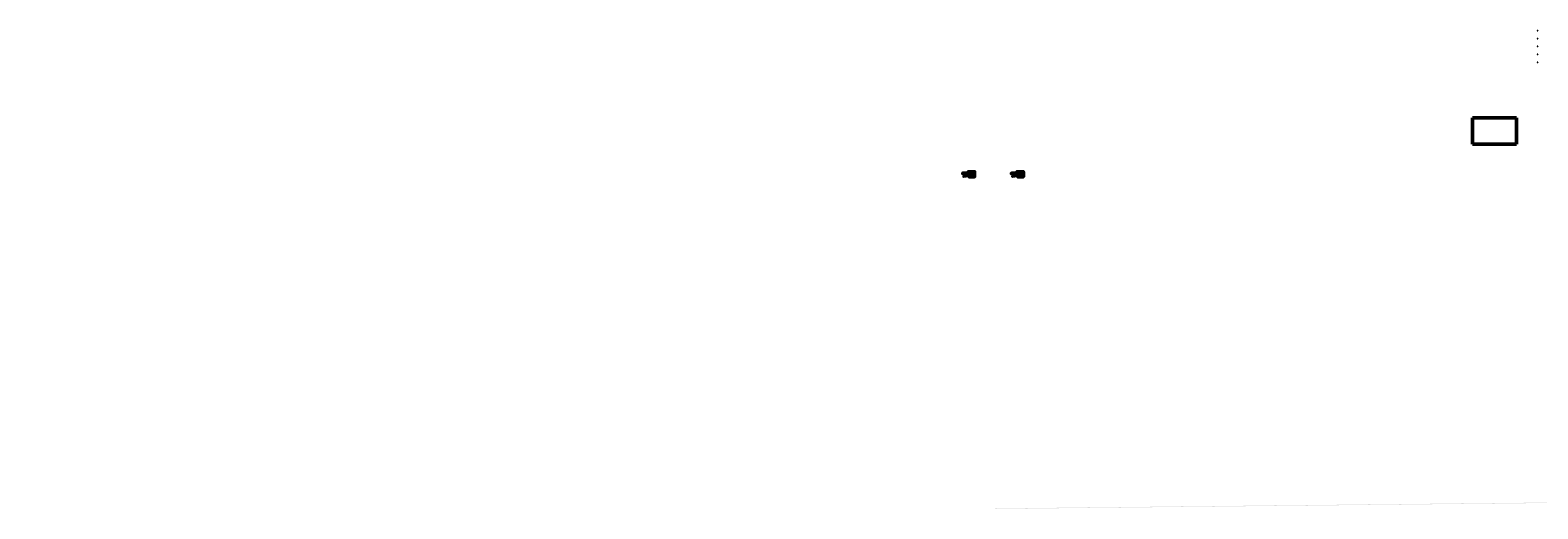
# Model space of a CAD drawing. Header units: millimetres. Extents: x -257011 to 237647566, y 2784933 to 6706507.
# Tile 1 of 256: x -257011 to 9188666, y 2911062 to 5912689. Entities that reach past the tile are written whole.
import ezdxf
from ezdxf import colors
from ezdxf.entities.mleader import LeaderData, LeaderLine
from ezdxf.math import Vec2, Vec3

# ---------------------------------------------------------------- set-up
doc = ezdxf.new("R2010")
doc.units = ezdxf.units.MM
doc.header["$LTSCALE"] = 1000
doc.header["$XCLIPFRAME"] = 0
doc.linetypes.add('ACAD_ISO02W100', pattern=[15, 12, -3])
doc.layers.add('(001) Сетка', color=92, linetype='Continuous')
doc.layers.add('(040) Ограда', color=7, linetype='Continuous')
for name, color, linetype, lineweight in [('.', 7, 'Continuous', 15), ('expl', 234, 'Continuous', 13), ('Размеры', 251, 'Continuous', 18)]:
    doc.layers.add(name, color=color, linetype=linetype, lineweight=lineweight)
doc.styles.get("Standard").update_dxf_attribs({"font": 'ARIALN.TTF'})
doc.styles.add('X_ISO', font='isocpeui.ttf')
doc.linetypes.add('FENCELINE1', pattern='A,6.35,-2.54,[133,ltypeshp.shx,S=2.54,R=0,X=-2.54,Y=0],-2.54,25.4', length=36.83)
doc.linetypes.add('KANALIS_K', pattern='A,1,["<",Standard,S=1.8,R=0,X=-0.9,Y=-0.9],3,-1,["К",Standard,S=1.8,R=0,X=-0.9,Y=-0.9],-1,10', length=16)
picture_1 = doc.add_image_def('image7.jpg', size_in_pixel=(3500, 2567))

# ---------------------------------------------------------------- blocks, each defined once
blk = doc.blocks.new('Setka')
at = {"layer": '(001) Сетка'}
for p, q in [((-1.5, 0), (1.5, 0)), ((0, 1.5), (0, -1.5))]:
    blk.add_line(p, q, dxfattribs=at)
blk = doc.blocks.new('GFBHFXJN')
at = {"layer": '(001) Сетка'}
for p in [(3700465.7, -1054036.4), (3700465.7, -1054086.4), (3700465.7, -1054136.4), (3700465.7, -1054186.4), (3700465.7, -1054236.4)]:
    blk.add_blockref('Setka', p, dxfattribs=at)
blk = doc.blocks.new('ergrtshjs')
at = {"layer": '(040) Ограда', "linetype": 'KANALIS_K', "ltscale": 1000}
h = blk.add_hatch(color=256, dxfattribs=at)
h.set_gradient(color1=(255, 0, 0), color2=(255, 0, 0), tint=0.41, name='INVSPHERICAL')
h.paths.add_polyline_path([(4220109, -1174872), (4193509, -1174872), (4193509, -1159672), (4220109, -1159672)])
h = blk.add_hatch(color=256, dxfattribs=at)
h.set_gradient(color1=(255, 0, 0), color2=(255, 0, 0), tint=0.41, name='INVSPHERICAL')
h.paths.add_polyline_path([(4202859, -1175272), (4205134, -1175272), (4207359, -1175272), (4207359, -1176922), (4202859, -1176922)])
at = {"layer": '.', "lineweight": 0, "ltscale": 1000}
h = blk.add_hatch(dxfattribs=at)
h.set_pattern_fill('AR-SAND', color=252, scale=10)
h.set_pattern_definition([(37.5, (0, -27743), (-16.000313, 489.413237), [0, -386.08, 0, -431.8, 0, -412.75]), (7.5, (0, -27743), (449.52328, 716.8251), [0, -208.28, 0, -347.98, 0, -133.35]), (327.5, (-312.4, -27743), (790.99237, 1.437185), [0, -127, 0, -457.2, 0, -596.9]), (317.5, (-312.4, -27743), (763.55645, 222.92932), [0, -63.5, 0, -299.72, 0, -342.9])])
h.paths.add_polyline_path([(4221959, -1157822), (4191659, -1157822), (4191659, -1165772), (4193109, -1165772), (4193109, -1159272), (4220509, -1159272), (4220509, -1166372), (4221959, -1166372)])
h.paths.add_polyline_path([(4193109, -1173772), (4191659, -1173772), (4191659, -1176722), (4196959, -1176722), (4196959, -1175272), (4193109, -1175272)])
h.paths.add_polyline_path([(4221959, -1171476), (4221959, -1168172), (4220509, -1168172), (4220509, -1175272), (4207359, -1175272), (4207359, -1176722), (4221959, -1176722)])
at = {"color": 204, "linetype": 'FENCELINE1', "lineweight": 30, "ltscale": 20}
for p, q in [((4191959, -1166452), (4190759, -1166452)), ((4220509, -1168092), (4222859, -1168092))]:
    blk.add_line(p, q, dxfattribs=at)
at = {"ltscale": 100}
for p, q in [((4190959, -1166172), (4190959, -1162122, 0)), ((4190959, -1166172), (4191009, -1166172)), ((4191423, -1164932), (4190987, -1166238)), ((4191009, -1166172), (4191009, -1162122, 0)), ((4191009, -1163472), (4191909, -1163472)), ((4191009, -1163772), (4191809, -1163772)), ((4191009, -1164072), (4191709, -1164072)), ((4191009, -1164372), (4191609, -1164372)), ((4191009, -1164672), (4191509, -1164672)), ((4191009, -1164972), (4191409, -1164972)), ((4191009, -1165272), (4191309, -1165272)), ((4191009, -1165572), (4191209, -1165572)), ((4191009, -1165872), (4191109, -1165872)), ((4191471, -1164785), (4191082, -1164854)), ((4191082, -1164854), (4191786, -1164861)), ((4191109, -1161972, 0), (4192959, -1161972, 0)), ((4191109, -1162022, 0), (4192909, -1162022, 0)), ((4191786, -1164861), (4191423, -1164932)), ((4191509, -1164672), (4191471, -1164785)), ((4191909, -1163472), (4191609, -1164372)), ((4192009, -1163172, 0), (4191909, -1163172, 0)), ((4191909, -1163472), (4191909, -1163172)), ((4191909, -1163472), (4191959, -1163472)), ((4191959, -1166472), (4191959, -1163172)), ((4192009, -1163472), (4191959, -1163472)), ((4192009, -1166472), (4191959, -1166472)), ((4192009, -1166472), (4192009, -1163172)), ((4192909, -1163472), (4192009, -1163472)), ((4192909, -1163772), (4192009, -1163772)), ((4192909, -1164072), (4192009, -1164072)), ((4192909, -1164372), (4192009, -1164372)), ((4192909, -1164672), (4192009, -1164672)), ((4192909, -1164972), (4192009, -1164972)), ((4192909, -1165272), (4192009, -1165272)), ((4192909, -1165572), (4192009, -1165572)), ((4192909, -1165872), (4192009, -1165872)), ((4192909, -1166172), (4192009, -1166172)), ((4192909, -1166472), (4192909, -1162022)), ((4192909, -1166472), (4192959, -1166472)), ((4192959, -1166472), (4192959, -1161972)), ((4196959, -1176722), (4196959, -1175272)), ((4202859, -1176722), (4196959, -1176722)), ((4201459, -1176722), (4201459, -1175272)), ((4207359, -1178722), (4207359, -1175379))]:
    blk.add_line(p, q, dxfattribs=at)
at = {"color": 0}
for p, q in [((4191059, -1168172), (4191059, -1166372)), ((4193109, -1166372), (4191059, -1166372)), ((4193109, -1168172), (4191059, -1168172)), ((4191359, -1168172), (4191359, -1166372)), ((4193109, -1165772), (4191659, -1165772)), ((4193109, -1166072), (4191659, -1166072)), ((4193109, -1166372), (4191659, -1166372)), ((4191659, -1166372), (4191659, -1173772)), ((4191659, -1168172), (4191659, -1166372)), ((4193109, -1168172), (4191659, -1168172)), ((4193109, -1169272), (4191659, -1169272)), ((4220509, -1166372), (4222559, -1166372)), ((4220509, -1168172), (4222559, -1168172)), ((4221959, -1166372), (4221959, -1168172)), ((4222259, -1166372), (4222259, -1168172)), ((4222559, -1166372), (4222559, -1168172))]:
    blk.add_line(p, q, dxfattribs=at)
at = {"color": 204, "linetype": 'FENCELINE1', "lineweight": 30, "ltscale": 15}
for p, q in [((4202859, -1175442), (4196659, -1175442)), ((4202859, -1176642), (4196659, -1176642)), ((4202939, -1179022), (4202939, -1176922)), ((4205109, -1177922), (4205109, -1179022)), ((4207279, -1179022), (4207279, -1176922))]:
    blk.add_line(p, q, dxfattribs=at)
at = {"lineweight": 30, "ltscale": 100}
for p, q in [((4202859, -1178722), (4202859, -1175272)), ((4202859, -1178122), (4207359, -1178122)), ((4202859, -1178422), (4207359, -1178422)), ((4202859, -1178722), (4207359, -1178722)), ((4207359, -1178722), (4207359, -1176472))]:
    blk.add_line(p, q, dxfattribs=at)
at = {"color": 204, "linetype": 'FENCELINE1', "lineweight": 30, "ltscale": 20}
for points in [[(4190759, -1168092), (4193109, -1168092)], [(4191739, -1165772), (4191739, -1174072)], [(4193109, -1168092), (4192939, -1168092), (4192939, -1174072)], [(4222859, -1166452), (4220509, -1166452)]]:
    blk.add_lwpolyline(points, dxfattribs=at)
at = {"lineweight": 0, "ltscale": 1000}
for points in [[(4191659, -1166372), (4191659, -1157822), (4221959, -1157822), (4221959, -1166372)], [(4202859, -1176722), (4191659, -1176722), (4191659, -1168172)], [(4221959, -1168172), (4221959, -1176722), (4207359, -1176722)]]:
    blk.add_lwpolyline(points, dxfattribs=at)
at = {"color": 251, "linetype": 'ACAD_ISO02W100', "lineweight": 0, "ltscale": 50}
for points in [[(4191659, -1173772), (4192339, -1169272), (4193002, -1173772)], [(4196959, -1175379), (4201459, -1176050), (4196959, -1176722)]]:
    blk.add_lwpolyline(points, dxfattribs=at)
at = {"color": 0}
blk.add_lwpolyline([(4191659, -1173772), (4193109, -1173772)], dxfattribs=at)
at = {"lineweight": 60, "ltscale": 1000}
blk.add_lwpolyline([(4193109, -1159272), (4220509, -1159272), (4220509, -1175272), (4193109, -1175272)], close=True, dxfattribs=at)
at = {"color": 1, "lineweight": 30, "ltscale": 1000}
blk.add_lwpolyline([(4193309, -1159472), (4220309, -1159472), (4220309, -1175072), (4193309, -1175072)], close=True, dxfattribs=at)
at = {"lineweight": 40, "ltscale": 1000}
blk.add_lwpolyline([(4193509, -1159672), (4220109, -1159672), (4220109, -1174872), (4193509, -1174872)], close=True, dxfattribs=at)
at = {"lineweight": 50, "ltscale": 1000}
blk.add_lwpolyline([(4207359, -1176922), (4202859, -1176922), (4202859, -1175272), (4207359, -1175272)], close=True, dxfattribs=at)
at = {"layer": 'expl', "lineweight": 30}
for p, q in [((4191060, -1167322), (4191659, -1167322)), ((4191459, -1164372), (4191392, -1164129)), ((4191659, -1167322), (4191416, -1167255)), ((4191659, -1167322), (4191416, -1167389)), ((4191459, -1163472), (4191459, -1164372)), ((4191459, -1164372), (4191526, -1164129)), ((4192459, -1166172), (4192459, -1163472)), ((4203774, -1178122), (4203707, -1178365)), ((4203774, -1178722), (4203774, -1178122)), ((4203774, -1178122), (4203841, -1178365)), ((4206444, -1178122), (4206377, -1178365)), ((4206444, -1178722), (4206444, -1178122)), ((4206444, -1178122), (4206511, -1178365)), ((4221959, -1167222), (4222202, -1167155)), ((4222558, -1167222), (4221959, -1167222)), ((4221959, -1167222), (4222202, -1167289))]:
    blk.add_line(p, q, dxfattribs=at)
for centre in [(4191010, -1167322), (4192459, -1166222), (4203774, -1178772), (4206444, -1178772), (4222608, -1167222)]:
    blk.add_circle(centre, 50, dxfattribs=at)
blk.add_arc((4191959, -1163468, 0), 500, 359.5757843, 180.4242172, dxfattribs=at)
at = {"layer": 'Размеры', "lineweight": 60, "ltscale": 5, "elevation": 0}
blk.add_lwpolyline([(4191109, -1161972), (4191109, -1162122), (4190959, -1162122), (4190959, -1161972)], close=True, dxfattribs=at)

msp = doc.modelspace()

# ---------------------------------------------------------------- linework, layer by layer
at = {"lineweight": 50, "ltscale": 1000}
for p, q in [((5608644.948, 5004480.463), (5622281.688, 5004480.463)), ((5608799.595, 5003080.463), (5626131.688, 5003080.463)), ((5913853.602, 5004480.463), (5927490.341, 5004480.463)), ((5914008.248, 5003080.463), (5931340.341, 5003080.463))]:
    msp.add_line(p, q, dxfattribs=at)
for points in [[(5624189.252, 4997475.257), (5624189.252, 4993475.257), (5660131.688, 4993475.257), (5660131.688, 5024875.257), (5620431.688, 5024875.257), (5620431.688, 5018235.672, -0.3867300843), (5618432.192, 5016498.715), (5589481.55, 5016498.715), (5585120.522, 5015131.792), (5585502.714, 5012498.715), (5620388.556, 5012498.715, -0.3887708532), (5622281.688, 5010494.113), (5622281.688, 5004480.463)], [(5929397.905, 4997475.257), (5929397.905, 4993475.257), (5965340.341, 4993475.257), (5965340.341, 5024875.257), (5925640.341, 5024875.257), (5925640.341, 5018235.672, -0.3867300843), (5923640.845, 5016498.715), (5894690.203, 5016498.715), (5890329.175, 5015131.792), (5890711.368, 5012498.715), (5925597.21, 5012498.715, -0.3887708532), (5927490.341, 5010494.113), (5927490.341, 5004480.463)]]:
    msp.add_lwpolyline(points, format="xyb", dxfattribs=at)
at = {"color": 150}
for points in [[(5623781.688, 5003080.463), (5623781.688, 4997075.257), (5656831.688, 4997075.257), (5656831.688, 5019659.657), (5656831.688, 5021275.257), (5623781.688, 5021275.257), (5623781.688, 5004480.463)], [(5928990.341, 5003080.463), (5928990.341, 4997075.257), (5962040.341, 4997075.257), (5962040.341, 5019659.657), (5962040.341, 5021275.257), (5928990.341, 5021275.257), (5928990.341, 5004480.463)]]:
    msp.add_lwpolyline(points, dxfattribs=at)
at = {"color": 92, "lineweight": 30, "ltscale": 1000}
for points in [[(5623888.128, 5001375.257), (5639631.688, 5001375.257), (5639631.688, 4997575.257), (5623874.484, 4997575.257), (5590257.613, 4992706.393), (5589659.012, 4996947.951)], [(5929096.782, 5001375.257), (5944840.341, 5001375.257), (5944840.341, 4997575.257), (5929083.137, 4997575.257), (5895466.266, 4992706.393), (5894867.665, 4996947.951)]]:
    msp.add_lwpolyline(points, close=True, dxfattribs=at)
at = {"lineweight": 30, "ltscale": 1000}
for points in [[(5656434.948, 5001475.257), (5646431.688, 5001475.257), (5646431.688, 4997475.257), (5656434.948, 4997475.257)], [(5961643.601, 5001475.257), (5951640.341, 5001475.257), (5951640.341, 4997475.257), (5961643.601, 4997475.257)]]:
    msp.add_lwpolyline(points, close=True, dxfattribs=at)

# ---------------------------------------------------------------- block references
at = {"linetype": 'KANALIS_K', "ltscale": 1000, "xscale": 1000, "yscale": 1000, "zscale": 1000}
msp.add_blockref('GFBHFXJN', (-3691279579.959, 1059947563.419), dxfattribs=at)
at = {"lineweight": 50, "xscale": -1}
for p in [(9848090.916, 6178697.143), (10153299.569, 6178697.143)]:
    msp.add_blockref('ergrtshjs', p, dxfattribs=at)

# ---------------------------------------------------------------- pictures from other files: only their frames are drawn
at = {"lineweight": 50, "ltscale": 1000}
image = msp.add_image(picture_1, insert=(8771826.225, 5171295.36), size_in_units=(288469.697, 211571.918), dxfattribs=at)
image.set_boundary_path([(88.399435, 236.039815), (3425.644446, 2240.024514)])

# ---------------------------------------------------------------- leaders
at = {"ltscale": 250}
ml = msp.add_multileader_mtext('Standard', dxfattribs=at)
ml.set_content('АВВГ-(4x35) мм2 L=96 на Теплоносос\\Pв ПВХ тр.в траншее в земле. от {\\C0;ТП}', color=256, style='X_ISO')
ml.set_leader_properties()
ml.build(insert=Vec2(0, 0))
ml.multileader.update_dxf_attribs({"text_left_attachment_type": 6, "text_right_attachment_type": 6, "dogleg_length": 0.002, "arrow_head_size": 470.717, "scale": 500})
ctx = ml.context
ctx.base_point, ctx.scale, ctx.char_height, ctx.arrow_head_size, ctx.landing_gap_size, ctx.plane_origin, ctx.plane_x_axis, ctx.plane_y_axis = Vec3(10608578.136, 2963984.565), 500, 784.52892, 470.717, 0, Vec3(10593163.695, 2941475.424), Vec3(0.9999426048, 0.0107138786), Vec3(-0.0107138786, 0.9999426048)
ctx.left_attachment, ctx.right_attachment, ctx.text_align_type = 6, 6, 1
notes = []
notes.append((ctx, [(1, (1, 1, 0), (10608577.509, 2963984.558), (0.9999426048, 0.0107138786), 0.628, [(1, [(10603694.136, 2953153.697)], 0, [])])]))
ctx.mtext.insert, ctx.mtext.text_direction, ctx.mtext.rotation, ctx.mtext.width, ctx.mtext.alignment, ctx.mtext.flow_direction = Vec3(10618177.731, 2965107.365), Vec3(0.9999426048, 0.0107138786), 0.0107140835, 19312.2629, 2, 5
ctx.mtext.has_bg_fill, ctx.mtext.bg_color, ctx.mtext.bg_scale_factor, ctx.mtext.bg_transparency, ctx.mtext.use_window_bg_color = 1, -1023410172, 1.1, 0, 0
for ctx, leaders in notes:
    for number, flags, end, landing, length, lines in leaders:
        leader = LeaderData()
        leader.index, (leader.has_last_leader_line, leader.has_dogleg_vector, leader.attachment_direction) = number, flags
        leader.last_leader_point, leader.dogleg_vector, leader.dogleg_length = Vec3(end), Vec3(landing), length
        for number, points, colour, breaks in lines:
            line = LeaderLine()
            line.index, line.vertices, line.color, line.breaks = number, Vec3.list(points), colors.encode_raw_color(colour), breaks
            leader.lines.append(line)
        ctx.leaders.append(leader)

# ---------------------------------------------------------------- next in the draw order: leaders
ml = msp.add_multileader_mtext('Standard', dxfattribs=at)
ml.set_content('АВВГ-(4x10) мм2 L=17 на Теплоносос\\Pв ПВХ тр.в траншее в земле. от ДЭС', color=256, style='X_ISO')
ml.set_leader_properties()
ml.build(insert=Vec2(0, 0))
ml.multileader.update_dxf_attribs({"text_left_attachment_type": 6, "text_right_attachment_type": 6, "dogleg_length": 0.002, "arrow_head_size": 470.717, "scale": 500})
ctx = ml.context
ctx.base_point, ctx.scale, ctx.char_height, ctx.arrow_head_size, ctx.landing_gap_size, ctx.plane_origin = Vec3(10613537.28, 2954533.618), 500, 784.52892, 470.717, 0, Vec3(10594659.617, 2938200.178)
ctx.left_attachment, ctx.right_attachment, ctx.text_align_type = 6, 6, 1
notes = []
notes.append((ctx, [(1, (1, 1, 0), (10613536.653, 2954533.618), (1, 0), 0.628, [(1, [(10608879.832, 2959403.187)], 0, [])])]))
ctx.mtext.insert, ctx.mtext.width, ctx.mtext.alignment, ctx.mtext.flow_direction = Vec3(10623280.892, 2955553.506), 19821.35298, 2, 5
ctx.mtext.has_bg_fill, ctx.mtext.bg_color, ctx.mtext.bg_scale_factor, ctx.mtext.bg_transparency, ctx.mtext.use_window_bg_color = 1, -1023410172, 1.1, 0, 0
for ctx, leaders in notes:
    for number, flags, end, landing, length, lines in leaders:
        leader = LeaderData()
        leader.index, (leader.has_last_leader_line, leader.has_dogleg_vector, leader.attachment_direction) = number, flags
        leader.last_leader_point, leader.dogleg_vector, leader.dogleg_length = Vec3(end), Vec3(landing), length
        for number, points, colour, breaks in lines:
            line = LeaderLine()
            line.index, line.vertices, line.color, line.breaks = number, Vec3.list(points), colors.encode_raw_color(colour), breaks
            leader.lines.append(line)
        ctx.leaders.append(leader)

# ---------------------------------------------------------------- next in the draw order: leaders
ml = msp.add_multileader_mtext('Standard', dxfattribs=at)
ml.set_content('ТП-ГКТП c \\PТМ-100кВа (Проект)', color=256, style='X_ISO')
ml.set_leader_properties()
ml.build(insert=Vec2(0, 0))
ml.multileader.update_dxf_attribs({"text_left_attachment_type": 6, "text_right_attachment_type": 6, "dogleg_length": 0.0016, "arrow_head_size": 600, "scale": 500})
ctx = ml.context
ctx.base_point, ctx.scale, ctx.char_height, ctx.arrow_head_size, ctx.landing_gap_size, ctx.plane_origin = Vec3(10545642.671, 2967263.315), 500, 1000, 600, 0, Vec3(10558490.503, 2935182.895)
ctx.left_attachment, ctx.right_attachment, ctx.text_align_type = 6, 6, 1
notes = []
notes.append((ctx, [(1, (1, 1, 0), (10558738.925, 2967263.315), (-1, 0), 0.8, [(0, [(10560078.263, 2958176.325)], 0, [])])]))
ctx.mtext.insert, ctx.mtext.width, ctx.mtext.alignment, ctx.mtext.flow_direction = Vec3(10552190.398, 2968563.315), 13541.60125, 2, 5
ctx.mtext.has_bg_fill, ctx.mtext.bg_color, ctx.mtext.bg_scale_factor, ctx.mtext.bg_transparency, ctx.mtext.use_window_bg_color = 1, -1023410172, 1.1, 0, 0
for ctx, leaders in notes:
    for number, flags, end, landing, length, lines in leaders:
        leader = LeaderData()
        leader.index, (leader.has_last_leader_line, leader.has_dogleg_vector, leader.attachment_direction) = number, flags
        leader.last_leader_point, leader.dogleg_vector, leader.dogleg_length = Vec3(end), Vec3(landing), length
        for number, points, colour, breaks in lines:
            line = LeaderLine()
            line.index, line.vertices, line.color, line.breaks = number, Vec3.list(points), colors.encode_raw_color(colour), breaks
            leader.lines.append(line)
        ctx.leaders.append(leader)

# ---------------------------------------------------------------- next in the draw order: leaders
at = {"color": 0, "ltscale": 250}
ml = msp.add_multileader_mtext('Standard', dxfattribs=at)
ml.set_content(' Точка подключения ближайшая сущ. в./в.  опора  ВЛ-10 кВ п/с "Afrosiyob" ф."233", на которой необходима установить мачтовую муфту по т.п. 3-407.1-143.1.21', style='X_ISO')
ml.set_leader_properties()
ml.build(insert=Vec2(0, 0))
ml.multileader.update_dxf_attribs({"text_left_attachment_type": 6, "text_right_attachment_type": 6, "dogleg_length": 0.001, "arrow_head_size": 750, "scale": 500})
ctx = ml.context
ctx.base_point, ctx.scale, ctx.char_height, ctx.arrow_head_size, ctx.landing_gap_size, ctx.plane_origin = Vec3(10216893.73, 2981354.425, 732953.864), 500, 1250, 750, 0, Vec3(10204819.155, 2954237.949, 732953.864)
ctx.left_attachment, ctx.right_attachment, ctx.text_align_type = 6, 6, 1
notes = []
notes.append((ctx, [(0, (1, 1, 0), (10216893.23, 2981354.425, 732953.864), (1, 0), 0.5, [(0, [(10206852.765, 2957897.518, 732953.864)], 0, [])])]))
ctx.mtext.insert, ctx.mtext.width, ctx.mtext.alignment, ctx.mtext.flow_direction = Vec3(10237419.298, 2982854.425, 732953.864), 41977.72247, 2, 5
ctx.mtext.has_bg_fill, ctx.mtext.bg_color, ctx.mtext.bg_scale_factor, ctx.mtext.bg_transparency, ctx.mtext.use_window_bg_color = 1, -1023410174, 1.1, 0, 0
for ctx, leaders in notes:
    for number, flags, end, landing, length, lines in leaders:
        leader = LeaderData()
        leader.index, (leader.has_last_leader_line, leader.has_dogleg_vector, leader.attachment_direction) = number, flags
        leader.last_leader_point, leader.dogleg_vector, leader.dogleg_length = Vec3(end), Vec3(landing), length
        for number, points, colour, breaks in lines:
            line = LeaderLine()
            line.index, line.vertices, line.color, line.breaks = number, Vec3.list(points), colors.encode_raw_color(colour), breaks
            leader.lines.append(line)
        ctx.leaders.append(leader)

doc.saveas('drawing.dxf')
